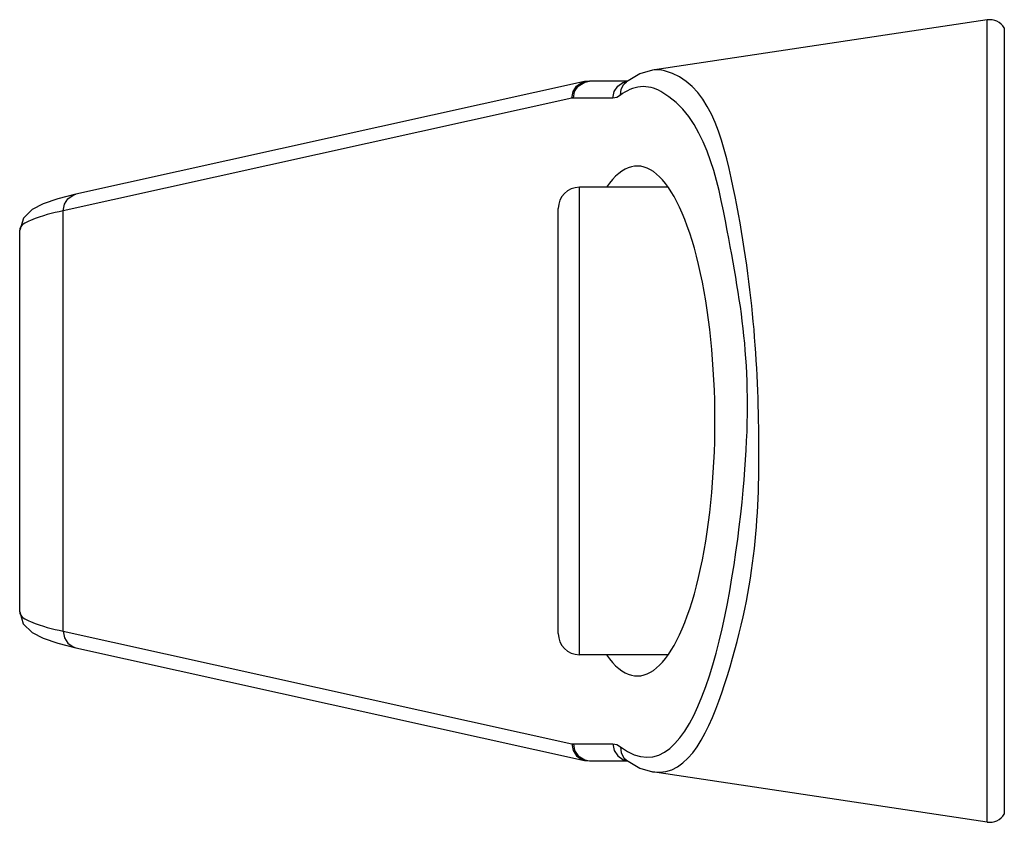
# Paper-space layout 'Sheet' of a CAD drawing. Header units: inches. Extents: x 0.2 to 10.8, y 0.2 to 8.3.
# Tile 60 of 256: x 2.8858 to 2.9786, y 2.0823 to 2.1579. Entities that reach past the tile are written whole.
import ezdxf

# ---------------------------------------------------------------- set-up
doc = ezdxf.new("R2010")
doc.units = ezdxf.units.IN
doc.header["$MEASUREMENT"] = 0
doc.layers.get('0').update_dxf_attribs({"lineweight": 5})
doc.layers.add('02___PRT_ALL_AXES', color=7, linetype='Continuous')

psp = doc.layouts.new('Sheet')

# ---------------------------------------------------------------- linework, layer by layer
at = {"color": 0, "linetype": 'ByBlock', "lineweight": -3}
for p, q in [((2.976954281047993, 2.082363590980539), (2.976954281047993, 2.157880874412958)), ((2.978563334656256, 2.157122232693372), (2.978563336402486, 2.083122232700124)), ((2.945434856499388, 2.153152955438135), (2.944256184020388, 2.152816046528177)), ((2.939039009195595, 2.152069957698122), (2.891133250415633, 2.141469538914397)), ((2.938433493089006, 2.151653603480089), (2.939048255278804, 2.152025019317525)), ((2.93951584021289, 2.152122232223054), (2.93903891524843, 2.152069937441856)), ((2.939048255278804, 2.152025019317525), (2.93951577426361, 2.152122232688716)), ((2.943077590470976, 2.152122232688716), (2.93951577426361, 2.152122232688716)), ((2.944256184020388, 2.152816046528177), (2.942974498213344, 2.152061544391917)), ((2.937854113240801, 2.15050774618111), (2.889948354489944, 2.139907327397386)), ((2.937985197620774, 2.150522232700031), (2.937854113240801, 2.15050774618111)), ((2.941710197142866, 2.150522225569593), (2.937985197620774, 2.150522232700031)), ((2.938563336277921, 2.09812223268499), (2.938563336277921, 2.142122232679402)), ((2.946911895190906, 2.142122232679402), (2.938563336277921, 2.142122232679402)), ((2.889948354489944, 2.100337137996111), (2.889948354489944, 2.139907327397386)), ((2.936563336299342, 2.100123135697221), (2.936563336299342, 2.140121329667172)), ((2.885847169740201, 2.102161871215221), (2.885847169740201, 2.138082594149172)), ((2.889948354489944, 2.100337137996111), (2.937854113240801, 2.089736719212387)), ((2.891133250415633, 2.098774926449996), (2.939039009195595, 2.088174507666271)), ((2.946911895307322, 2.09812223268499), (2.938563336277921, 2.09812223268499)), ((2.937854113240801, 2.089736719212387), (2.937985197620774, 2.089722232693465)), ((2.937985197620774, 2.089722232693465), (2.941710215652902, 2.089722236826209)), ((2.938433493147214, 2.088590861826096), (2.939048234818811, 2.088219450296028)), ((2.939038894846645, 2.088174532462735), (2.939515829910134, 2.088122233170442)), ((2.939048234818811, 2.088219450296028), (2.93951577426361, 2.088122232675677)), ((2.93951577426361, 2.088122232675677), (2.943077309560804, 2.088122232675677))]:
    psp.add_line(p, q, dxfattribs=at)
for points in [[(2.937854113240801, 2.15050774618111), (2.937961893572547, 2.151125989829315), (2.938291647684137, 2.151647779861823), (2.938791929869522, 2.151991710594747), (2.939038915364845, 2.152069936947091)], [(2.941710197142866, 2.150522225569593), (2.941826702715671, 2.151134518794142), (2.942158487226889, 2.15165359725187), (2.942655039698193, 2.152000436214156), (2.942973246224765, 2.152067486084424)], [(2.942412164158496, 2.150787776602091), (2.942479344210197, 2.151353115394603), (2.942744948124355, 2.151841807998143), (2.942971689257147, 2.152059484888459)], [(2.937985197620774, 2.150522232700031), (2.938101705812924, 2.151134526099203), (2.938433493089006, 2.151653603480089)], [(2.94241215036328, 2.150787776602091), (2.942061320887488, 2.150588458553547), (2.941710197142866, 2.150522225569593)], [(2.891134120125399, 2.141469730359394), (2.889441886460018, 2.14104510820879), (2.888058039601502, 2.140573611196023), (2.887020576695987, 2.140036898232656), (2.886196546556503, 2.139231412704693), (2.88584725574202, 2.138098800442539)], [(2.889948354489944, 2.139907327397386), (2.890056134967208, 2.14052557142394), (2.890385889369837, 2.14104736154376), (2.890886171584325, 2.141391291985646), (2.891133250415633, 2.141469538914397)], [(2.885847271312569, 2.102144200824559), (2.886189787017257, 2.101023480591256), (2.887012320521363, 2.100213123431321), (2.888048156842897, 2.099674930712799), (2.88942967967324, 2.099202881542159), (2.891134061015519, 2.098774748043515)], [(2.889948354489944, 2.100337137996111), (2.890056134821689, 2.099718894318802), (2.890385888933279, 2.099197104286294), (2.89088617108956, 2.098853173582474), (2.891133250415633, 2.098774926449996)], [(2.937854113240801, 2.089736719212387), (2.937961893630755, 2.089118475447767), (2.938291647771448, 2.088596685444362), (2.93879192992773, 2.088252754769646), (2.939038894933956, 2.0881745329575)], [(2.937985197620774, 2.089722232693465), (2.938101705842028, 2.089109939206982), (2.938433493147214, 2.088590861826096)], [(2.941710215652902, 2.089722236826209), (2.941826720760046, 2.089109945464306), (2.942158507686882, 2.088590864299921), (2.942655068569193, 2.088244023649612), (2.94297018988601, 2.088177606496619)], [(2.941710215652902, 2.089722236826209), (2.94206139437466, 2.089655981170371), (2.942412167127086, 2.08945668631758)], [(2.942412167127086, 2.08945668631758), (2.942479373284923, 2.08889135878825), (2.942744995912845, 2.088402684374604), (2.942971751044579, 2.088185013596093)], [(2.942974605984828, 2.088182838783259), (2.94424491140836, 2.087433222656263), (2.945434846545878, 2.087091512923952)]]:
    psp.add_lwpolyline(points, dxfattribs=at)
for centre, radius, start, end in [((2.977191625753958, 2.156298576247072), 0.001600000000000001, 30.98310419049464, 98.53076579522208), ((2.938563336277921, 2.140122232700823), 0.002, 90, 180), ((2.938563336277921, 2.100122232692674), 0.002, 180, 270), ((2.977191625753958, 2.083945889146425), 0.001600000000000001, 261.4692342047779, 329.0168958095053)]:
    psp.add_arc(centre, radius, start, end, dxfattribs=at)
psp.add_ellipse((2.944003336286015, 2.120122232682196), major_axis=(0, 0.02400000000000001), ratio=0.3045859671, start_param=2.732013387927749, end_param=6.692764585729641, dxfattribs=at)
for points, knots in [([(2.946571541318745, 2.15309283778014), (2.946386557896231, 2.153140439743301), (2.946008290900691, 2.15320043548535), (2.945625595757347, 2.153181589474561), (2.945438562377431, 2.15315347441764)], [0, 0, 0, 0, 0.5024665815, 1, 1, 1, 1]), ([(2.945438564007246, 2.087090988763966), (2.94895539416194, 2.086562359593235), (2.954966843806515, 2.101124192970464), (2.955889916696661, 2.1182033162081), (2.9546371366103, 2.137103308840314), (2.950686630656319, 2.152033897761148), (2.946571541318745, 2.15309283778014)], [0, 0, 0, 0, 0.1512384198, 0.4771111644, 0.8192985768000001, 1, 1, 1, 1]), ([(2.946225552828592, 2.151140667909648), (2.94565678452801, 2.151464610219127), (2.944252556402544, 2.151839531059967), (2.942959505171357, 2.151204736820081), (2.94241215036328, 2.150787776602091)], [0, 0, 0, 0, 0.4875136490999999, 1, 1, 1, 1]), ([(2.942412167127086, 2.08945668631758), (2.949509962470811, 2.084049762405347), (2.955990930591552, 2.118258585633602), (2.953466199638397, 2.133089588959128), (2.950426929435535, 2.148747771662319), (2.946225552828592, 2.151140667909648)], [0, 0, 0, 0, 0.4069874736, 0.7794602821, 1, 1, 1, 1]), ([(2.889948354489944, 2.139907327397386), (2.888905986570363, 2.139680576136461), (2.887632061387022, 2.13939261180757), (2.885847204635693, 2.13854367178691), (2.885847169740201, 2.138082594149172)], [0, 0, 0, 0, 0.6982127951, 1, 1, 1, 1]), ([(2.885847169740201, 2.102161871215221), (2.885847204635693, 2.101700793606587), (2.887632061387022, 2.100851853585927), (2.888905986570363, 2.100563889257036), (2.889948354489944, 2.100337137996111)], [0, 0, 0, 0, 0.3017872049, 1, 1, 1, 1])]:
    psp.add_open_spline(points, degree=3, knots=knots, dxfattribs=at)
at = {"layer": '02___PRT_ALL_AXES', "color": 0, "linetype": 'ByBlock', "lineweight": -3}
for p, q in [((2.976954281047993, 2.157880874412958), (2.945438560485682, 2.153153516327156)), ((2.976954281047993, 2.082363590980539), (2.945438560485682, 2.087090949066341))]:
    psp.add_line(p, q, dxfattribs=at)

doc.saveas('drawing.dxf')
